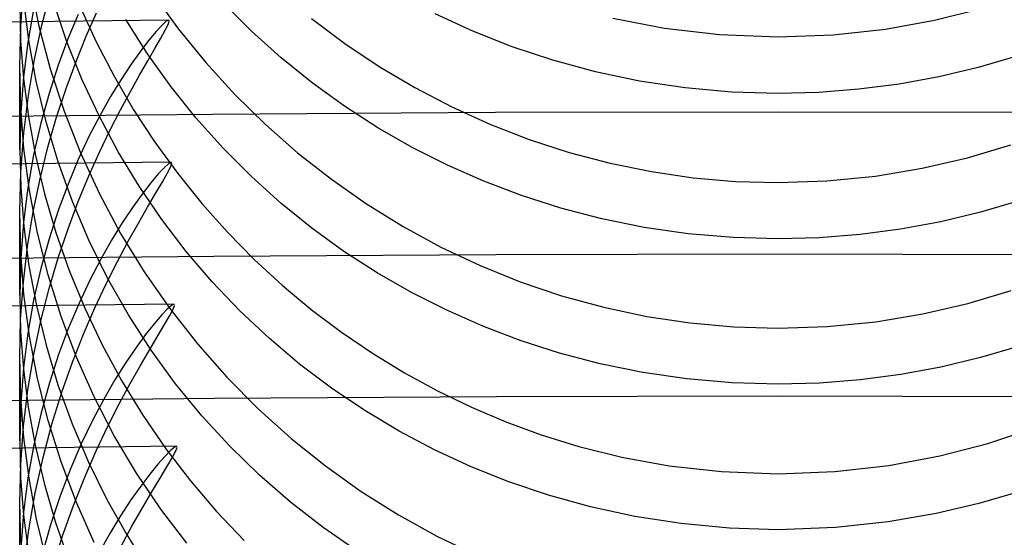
# Model space of a CAD drawing. Header units: millimetres. Extents: x -232 to 232, y -232 to 232.
# Tile 64 of 75: x -2 to 0.6, y 183.13 to 184.49. Entities that reach past the tile are written whole.
import ezdxf

# ---------------------------------------------------------------- set-up
doc = ezdxf.new("R2010")
doc.units = ezdxf.units.MM
doc.layers.add('HIDDEN', color=7, linetype='Continuous')
doc.layers.add('THICK', color=7, linetype='Continuous')

msp = doc.modelspace()

# ---------------------------------------------------------------- linework, layer by layer
at = {"layer": 'HIDDEN'}
for p, q in [((-1.9719, 184.5891), (-1.9491, 184.4763)), ((-1.9973, 184.4763), (-1.9896, 184.5782)), ((-1.9414, 184.4795), (-1.9188, 184.5663)), ((-1.648, 184.5611), (-1.5811, 184.4689)), ((-2, 184.5349), (-1.9976, 184.4376)), ((-1.9758, 184.4391), (-1.9895, 184.5459)), ((-1.8754, 184.4356), (-1.9095, 184.5359)), ((-1.3887, 184.4633), (-1.4634, 184.5383)), ((-1.9633, 184.5206), (-1.9786, 184.4336)), ((-1.8456, 184.5079), (-1.8728, 184.4431)), ((-1.8405, 184.528), (-1.7981, 184.4351)), ((-1.8245, 184.4502), (-1.7972, 184.5123)), ((-0.8051, 184.4635), (-0.9044, 184.5093)), ((0.4123, 184.4925), (0.5331, 184.5227)), ((-1.6628, 184.4038), (-1.7204, 184.4947)), ((-1.6134, 184.4896), (-1.6245, 184.4795)), ((-1.607, 184.493), (-1.6134, 184.4896)), ((-1.6086, 184.4809), (-1.6056, 184.49)), ((-1.6056, 184.49), (-1.607, 184.493)), ((-1.2302, 184.4968), (-1.1428, 184.4312)), ((-0.4358, 184.4977), (-0.2998, 184.4715)), ((0.2829, 184.469), (0.4123, 184.4925)), ((-2, 184.3713), (-1.9973, 184.4763)), ((-1.961, 184.3886), (-1.9414, 184.4795)), ((-1.9491, 184.4763), (-1.9195, 184.364)), ((-1.6399, 184.4628), (-1.6591, 184.4399)), ((-1.6245, 184.4795), (-1.6399, 184.4628)), ((-1.6277, 184.4449), (-1.6161, 184.4659)), ((-1.6161, 184.4659), (-1.6086, 184.4809)), ((-1.5811, 184.4689), (-1.5093, 184.3807)), ((-1.3104, 184.3928), (-1.3887, 184.4633)), ((-0.7016, 184.4225), (-0.8051, 184.4635)), ((-0.2998, 184.4715), (-0.1543, 184.4544)), ((0.1453, 184.4537), (0.2829, 184.469)), ((-1.9976, 184.4376), (-1.9901, 184.3383)), ((-1.9786, 184.4336), (-1.9902, 184.3429)), ((-1.9562, 184.3318), (-1.9758, 184.4391)), ((-1.8728, 184.4431), (-1.8987, 184.3735)), ((-1.8359, 184.3368), (-1.8754, 184.4356)), ((-1.8514, 184.3835), (-1.8245, 184.4502)), ((-1.7981, 184.4351), (-1.751, 184.3444)), ((-1.6591, 184.4399), (-1.6813, 184.4109)), ((-1.6432, 184.4181), (-1.6277, 184.4449)), ((-1.1428, 184.4312), (-1.0519, 184.3704)), ((-0.1543, 184.4544), (0, 184.4483)), ((0, 184.4483), (0.1453, 184.4537)), ((-1.6813, 184.4109), (-1.706, 184.3763)), ((-1.6006, 184.3167), (-1.6628, 184.4038)), ((-1.6621, 184.3856), (-1.6432, 184.4181)), ((-0.5937, 184.3866), (-0.7016, 184.4225)), ((-1.9772, 184.2936), (-1.961, 184.3886)), ((-1.8776, 184.3124), (-1.8514, 184.3835)), ((-1.684, 184.3477), (-1.6621, 184.3856)), ((-1.5093, 184.3807), (-1.4329, 184.2968)), ((-1.2286, 184.3268), (-1.3104, 184.3928)), ((-0.4816, 184.3562), (-0.5937, 184.3866)), ((0.6295, 184.3978), (0.5277, 184.3679)), ((-1.9973, 184.2637), (-2, 184.3713)), ((-2, 184.1502), (-2, 184.3702)), ((-1.8987, 184.3735), (-1.9227, 184.2992)), ((-1.9195, 184.364), (-1.8831, 184.2525)), ((-1.706, 184.3763), (-1.7326, 184.3362)), ((-1.0519, 184.3704), (-0.9576, 184.3145)), ((-0.3654, 184.3318), (-0.4816, 184.3562)), ((0.5277, 184.3679), (0.4239, 184.3432)), ((-1.9902, 184.3429), (-1.9974, 184.2486)), ((-1.9901, 184.3383), (-1.9772, 184.2375)), ((-1.9305, 184.2244), (-1.9562, 184.3318)), ((-1.7908, 184.2399), (-1.8359, 184.3368)), ((-1.7326, 184.3362), (-1.7604, 184.2908)), ((-1.751, 184.3444), (-1.6995, 184.2561)), ((-1.7081, 184.3045), (-1.684, 184.3477)), ((-1.1438, 184.2654), (-1.2286, 184.3268)), ((-0.2454, 184.3138), (-0.3654, 184.3318)), ((0.4239, 184.3432), (0.319, 184.3239)), ((-1.9025, 184.237), (-1.8776, 184.3124)), ((-1.7341, 184.2561), (-1.7081, 184.3045)), ((-1.5342, 184.2336), (-1.6006, 184.3167)), ((-0.9576, 184.3145), (-0.8602, 184.2637)), ((-0.1225, 184.3028), (-0.2454, 184.3138)), ((0, 184.2991), (-0.1225, 184.3028)), ((0.1069, 184.3018), (0, 184.2991)), ((0.2133, 184.3101), (0.1069, 184.3018)), ((0.319, 184.3239), (0.2133, 184.3101)), ((-1.9895, 184.1949), (-1.9772, 184.2936)), ((-1.9227, 184.2992), (-1.9444, 184.2204)), ((-1.7604, 184.2908), (-1.7888, 184.2404)), ((-1.4329, 184.2968), (-1.3521, 184.2173)), ((-1.9974, 184.2486), (-2, 184.1509)), ((-1.9887, 184.1539), (-1.9973, 184.2637)), ((-1.8831, 184.2525), (-1.8398, 184.1423)), ((-1.7614, 184.2028), (-1.7341, 184.2561)), ((-1.6995, 184.2561), (-1.6434, 184.1703)), ((-1.0559, 184.2088), (-1.1438, 184.2654)), ((-0.8602, 184.2637), (-0.7599, 184.2181)), ((-1.9772, 184.2375), (-1.9587, 184.1357)), ((-1.8988, 184.1183), (-1.9305, 184.2244)), ((-1.9255, 184.1575), (-1.9025, 184.237)), ((-1.7888, 184.2404), (-1.8173, 184.1853)), ((-1.7405, 184.1453), (-1.7908, 184.2399)), ((-1.4636, 184.1546), (-1.5342, 184.2336)), ((-1.9444, 184.2204), (-1.9632, 184.1372)), ((-1.7894, 184.1446), (-1.7614, 184.2028)), ((-1.3521, 184.2173), (-1.2671, 184.1426)), ((-0.9652, 184.1569), (-1.0559, 184.2088)), ((-0.7599, 184.2181), (-0.6568, 184.1781)), ((-1.9973, 184.0924), (-1.9895, 184.1949)), ((-1.8173, 184.1853), (-1.8454, 184.1251)), ((-1.6434, 184.1703), (-1.5833, 184.0876)), ((-0.6568, 184.1781), (-0.5512, 184.1437)), ((-2, 184.1509), (-1.9974, 184.0507)), ((-1.974, 184.043), (-1.9887, 184.1539)), ((-1.9463, 184.0739), (-1.9255, 184.1575)), ((-1.8176, 184.0818), (-1.7894, 184.1446)), ((-1.6853, 184.0541), (-1.7405, 184.1453)), ((-1.3891, 184.0798), (-1.4636, 184.1546)), ((-0.872, 184.1098), (-0.9652, 184.1569)), ((0.4995, 184.1292), (0.6139, 184.1633)), ((-1.9632, 184.1372), (-1.9786, 184.05)), ((-1.9587, 184.1357), (-1.9346, 184.0339)), ((-1.8611, 184.014), (-1.8988, 184.1183)), ((-1.8454, 184.1251), (-1.8726, 184.06)), ((-1.8398, 184.1423), (-1.7898, 184.0343)), ((-1.6003, 184.1181), (-1.6069, 184.1145)), ((-1.5988, 184.1147), (-1.6003, 184.1181)), ((-1.2671, 184.1426), (-1.1781, 184.0727)), ((-0.5512, 184.1437), (-0.4433, 184.1152)), ((0.3803, 184.1016), (0.4995, 184.1292)), ((-2, 183.987), (-1.9973, 184.0924)), ((-1.6185, 184.104), (-1.6346, 184.0867)), ((-1.6069, 184.1145), (-1.6185, 184.104)), ((-1.6111, 184.0878), (-1.6025, 184.1046)), ((-1.6025, 184.1046), (-1.5988, 184.1147)), ((-0.7763, 184.0676), (-0.872, 184.1098)), ((-0.4433, 184.1152), (-0.3341, 184.0929)), ((-0.3341, 184.0929), (-0.2238, 184.0768)), ((0.2566, 184.081), (0.3803, 184.1016)), ((-1.9644, 183.9866), (-1.9463, 184.0739)), ((-1.8455, 184.0143), (-1.8176, 184.0818)), ((-1.6346, 184.0867), (-1.6544, 184.0632)), ((-1.6243, 184.0645), (-1.6111, 184.0878)), ((-1.5833, 184.0876), (-1.5195, 184.0085)), ((-1.311, 184.0095), (-1.3891, 184.0798)), ((-1.1781, 184.0727), (-1.0853, 184.0078)), ((-0.6765, 184.0298), (-0.7763, 184.0676)), ((-0.2238, 184.0768), (-0.1124, 184.0672)), ((-0.1124, 184.0672), (0, 184.064)), ((0, 184.064), (0.1286, 184.0683)), ((0.1286, 184.0683), (0.2566, 184.081)), ((-1.9974, 184.0507), (-1.9895, 183.9485)), ((-1.9786, 184.05), (-1.9902, 183.9591)), ((-1.9528, 183.9318), (-1.974, 184.043)), ((-1.8726, 184.06), (-1.8986, 183.9903)), ((-1.6254, 183.9663), (-1.6853, 184.0541)), ((-1.6544, 184.0632), (-1.6772, 184.0336)), ((-1.6417, 184.0348), (-1.6243, 184.0645)), ((-1.9346, 184.0339), (-1.9049, 183.9325)), ((-1.8726, 183.9421), (-1.8455, 184.0143)), ((-1.8176, 183.9117), (-1.8611, 184.014)), ((-1.7898, 184.0343), (-1.7338, 183.9297)), ((-1.6772, 184.0336), (-1.7025, 183.9984)), ((-1.6629, 183.9989), (-1.6417, 184.0348)), ((-0.5726, 183.9966), (-0.6765, 184.0298)), ((0.636, 184.0161), (0.5335, 183.9857)), ((-1.8986, 183.9903), (-1.9226, 183.9159)), ((-1.7025, 183.9984), (-1.7296, 183.9578)), ((-1.6871, 183.957), (-1.6629, 183.9989)), ((-1.5195, 184.0085), (-1.4522, 183.933)), ((-1.2295, 183.9436), (-1.311, 184.0095)), ((-1.0853, 184.0078), (-0.9889, 183.9481)), ((-0.4646, 183.9684), (-0.5726, 183.9966)), ((-1.9973, 183.8791), (-2, 183.987)), ((-2, 183.7664), (-2, 183.9859)), ((-1.9792, 183.8956), (-1.9644, 183.9866)), ((-1.5611, 183.8822), (-1.6254, 183.9663)), ((-0.3528, 183.9458), (-0.4646, 183.9684)), ((0.5335, 183.9857), (0.4289, 183.9605)), ((-1.9902, 183.9591), (-1.9974, 183.8646)), ((-1.9895, 183.9485), (-1.9757, 183.8444)), ((-1.8984, 183.8656), (-1.8726, 183.9421)), ((-1.7296, 183.9578), (-1.7577, 183.9122)), ((-1.7137, 183.9093), (-1.6871, 183.957)), ((-1.1449, 183.8824), (-1.2295, 183.9436)), ((-0.9889, 183.9481), (-0.889, 183.8938)), ((-0.2372, 183.9291), (-0.3528, 183.9458)), ((0.3231, 183.9408), (0.2163, 183.9267)), ((0.4289, 183.9605), (0.3231, 183.9408)), ((-1.9251, 183.8206), (-1.9528, 183.9318)), ((-1.9226, 183.9159), (-1.9443, 183.837)), ((-1.9049, 183.9325), (-1.8695, 183.8319)), ((-1.7682, 183.8118), (-1.8176, 183.9117)), ((-1.7577, 183.9122), (-1.7863, 183.8618)), ((-1.7338, 183.9297), (-1.6719, 183.8286)), ((-1.4522, 183.933), (-1.3816, 183.8612)), ((-0.1185, 183.9188), (-0.2372, 183.9291)), ((0, 183.9154), (-0.1185, 183.9188)), ((0.1085, 183.9182), (0, 183.9154)), ((0.2163, 183.9267), (0.1085, 183.9182)), ((-1.9904, 183.8011), (-1.9792, 183.8956)), ((-1.7421, 183.8559), (-1.7137, 183.9093)), ((-0.889, 183.8938), (-0.7859, 183.845)), ((-1.9974, 183.8646), (-2, 183.7669)), ((-1.9887, 183.7692), (-1.9973, 183.8791)), ((-1.9224, 183.7846), (-1.8984, 183.8656)), ((-1.7863, 183.8618), (-1.815, 183.8063)), ((-1.4923, 183.8018), (-1.5611, 183.8822)), ((-1.3816, 183.8612), (-1.3079, 183.7933)), ((-1.0573, 183.8258), (-1.1449, 183.8824)), ((-1.9757, 183.8444), (-1.9561, 183.7397)), ((-1.9443, 183.837), (-1.9632, 183.7537)), ((-1.7717, 183.7971), (-1.7421, 183.8559)), ((-0.7859, 183.845), (-0.6798, 183.8022)), ((-1.8909, 183.711), (-1.9251, 183.8206)), ((-1.8695, 183.8319), (-1.8286, 183.7327)), ((-1.815, 183.8063), (-1.8435, 183.7457)), ((-1.7133, 183.715), (-1.7682, 183.8118)), ((-1.6719, 183.8286), (-1.6042, 183.7314)), ((-0.9669, 183.774), (-1.0573, 183.8258)), ((-1.9975, 183.7034), (-1.9904, 183.8011)), ((-1.944, 183.6995), (-1.9224, 183.7846)), ((-1.8017, 183.7331), (-1.7717, 183.7971)), ((-1.4194, 183.7254), (-1.4923, 183.8018)), ((-1.3079, 183.7933), (-1.2313, 183.7293)), ((-0.6798, 183.8022), (-0.5708, 183.7653)), ((-2, 183.7669), (-1.9976, 183.6702)), ((-1.9739, 183.6584), (-1.9887, 183.7692)), ((-0.874, 183.7269), (-0.9669, 183.774)), ((-0.5708, 183.7653), (-0.4594, 183.7348)), ((0.5005, 183.7452), (0.6146, 183.7793)), ((-1.9632, 183.7537), (-1.9786, 183.6664)), ((-1.9561, 183.7397), (-1.9306, 183.6349)), ((-1.8435, 183.7457), (-1.8711, 183.6803)), ((-1.8317, 183.6639), (-1.8017, 183.7331)), ((-1.8286, 183.7327), (-1.7826, 183.6358)), ((-1.611, 183.7299), (-1.6264, 183.7137)), ((-1.5998, 183.7398), (-1.611, 183.7299)), ((-1.6045, 183.7128), (-1.5957, 183.7296)), ((-1.6042, 183.7314), (-1.5313, 183.6384)), ((-1.5934, 183.7431), (-1.5998, 183.7398)), ((-1.5957, 183.7296), (-1.592, 183.7398)), ((-1.592, 183.7398), (-1.5934, 183.7431)), ((-1.2313, 183.7293), (-1.1518, 183.6693)), ((-0.4594, 183.7348), (-0.3464, 183.7108)), ((0.3814, 183.7175), (0.5005, 183.7452)), ((-2, 183.6027), (-1.9975, 183.7034)), ((-1.8505, 183.6035), (-1.8909, 183.711)), ((-1.6534, 183.6221), (-1.7133, 183.715)), ((-1.6264, 183.7137), (-1.6457, 183.6913)), ((-1.6179, 183.6894), (-1.6045, 183.7128)), ((-1.3424, 183.653), (-1.4194, 183.7254)), ((-0.7787, 183.6848), (-0.874, 183.7269)), ((-0.3464, 183.7108), (-0.2321, 183.6935)), ((0.2576, 183.6969), (0.3814, 183.7175)), ((-1.9629, 183.6103), (-1.944, 183.6995)), ((-1.8711, 183.6803), (-1.8974, 183.6101)), ((-1.6457, 183.6913), (-1.6681, 183.663)), ((-1.6356, 183.6596), (-1.6179, 183.6894)), ((-0.68, 183.6472), (-0.7787, 183.6848)), ((-0.2321, 183.6935), (-0.1166, 183.6831)), ((-0.1166, 183.6831), (0, 183.6797)), ((0, 183.6797), (0.1293, 183.684)), ((0.1293, 183.684), (0.2576, 183.6969)), ((-1.9976, 183.6702), (-1.9902, 183.5716)), ((-1.9786, 183.6664), (-1.9902, 183.5753)), ((-1.9527, 183.5472), (-1.9739, 183.6584)), ((-1.8609, 183.5898), (-1.8317, 183.6639)), ((-1.6681, 183.663), (-1.6931, 183.6288)), ((-1.657, 183.6236), (-1.6356, 183.6596)), ((-1.2618, 183.585), (-1.3424, 183.653)), ((-1.1518, 183.6693), (-1.0697, 183.6134)), ((-1.9306, 183.6349), (-1.899, 183.5304)), ((-1.7826, 183.6358), (-1.7315, 183.5415)), ((-1.6931, 183.6288), (-1.7203, 183.5889)), ((-1.5313, 183.6384), (-1.4535, 183.5502)), ((-0.5767, 183.614), (-0.68, 183.6472)), ((0.6365, 183.6325), (0.5339, 183.602)), ((-1.9974, 183.4982), (-2, 183.6027)), ((-2, 183.3826), (-2, 183.6018)), ((-1.9784, 183.5174), (-1.9629, 183.6103)), ((-1.8974, 183.6101), (-1.9217, 183.5353)), ((-1.8038, 183.4983), (-1.8505, 183.6035)), ((-1.6815, 183.5815), (-1.657, 183.6236)), ((-1.5887, 183.5332), (-1.6534, 183.6221)), ((-1.0697, 183.6134), (-0.9851, 183.5616)), ((-0.469, 183.5857), (-0.5767, 183.614)), ((0.5339, 183.602), (0.4294, 183.5768)), ((-1.9902, 183.5753), (-1.9974, 183.4809)), ((-1.8888, 183.5106), (-1.8609, 183.5898)), ((-1.7203, 183.5889), (-1.7489, 183.5435)), ((-1.7086, 183.5336), (-1.6815, 183.5815)), ((-1.1777, 183.5214), (-1.2618, 183.585)), ((-0.357, 183.5628), (-0.469, 183.5857)), ((0.4294, 183.5768), (0.3237, 183.5571)), ((-1.9902, 183.5716), (-1.9774, 183.4715)), ((-1.925, 183.4361), (-1.9527, 183.5472)), ((-1.4535, 183.5502), (-1.3711, 183.467)), ((-0.9851, 183.5616), (-0.8981, 183.5141)), ((-0.2409, 183.5458), (-0.357, 183.5628)), ((0.3237, 183.5571), (0.2168, 183.543)), ((-1.9217, 183.5353), (-1.9437, 183.456)), ((-1.899, 183.5304), (-1.8614, 183.427)), ((-1.7489, 183.5435), (-1.7784, 183.4926)), ((-1.7375, 183.48), (-1.7086, 183.5336)), ((-1.7315, 183.5415), (-1.6754, 183.45)), ((-1.5194, 183.4485), (-1.5887, 183.5332)), ((-1.0902, 183.4624), (-1.1777, 183.5214)), ((-0.1209, 183.5352), (-0.2409, 183.5458)), ((0, 183.5317), (-0.1209, 183.5352)), ((0.1089, 183.5345), (0, 183.5317)), ((0.2168, 183.543), (0.1089, 183.5345)), ((-1.9893, 183.3915), (-1.9974, 183.4982)), ((-1.99, 183.421), (-1.9784, 183.5174)), ((-1.9149, 183.4267), (-1.8888, 183.5106)), ((-1.7508, 183.3957), (-1.8038, 183.4983)), ((-0.8981, 183.5141), (-0.8089, 183.471)), ((-1.9974, 183.4809), (-2, 183.3831)), ((-1.9774, 183.4715), (-1.9593, 183.371)), ((-1.7784, 183.4926), (-1.8082, 183.4363)), ((-1.7675, 183.4208), (-1.7375, 183.48)), ((-0.8089, 183.471), (-0.7176, 183.4324)), ((-1.9437, 183.456), (-1.9627, 183.3722)), ((-1.6754, 183.45), (-1.6148, 183.3617)), ((-1.4455, 183.368), (-1.5194, 183.4485)), ((-1.3711, 183.467), (-1.2845, 183.3889)), ((-0.9995, 183.4081), (-1.0902, 183.4624)), ((-1.9974, 183.3212), (-1.99, 183.421)), ((-1.9385, 183.3382), (-1.9149, 183.4267)), ((-1.8909, 183.3267), (-1.925, 183.4361)), ((-1.8614, 183.427), (-1.8184, 183.3259)), ((-1.8082, 183.4363), (-1.8378, 183.3749)), ((-1.7981, 183.3563), (-1.7675, 183.4208)), ((-0.7176, 183.4324), (-0.6244, 183.3983)), ((-1.9754, 183.2837), (-1.9893, 183.3915)), ((-1.6921, 183.2968), (-1.7508, 183.3957)), ((-0.9059, 183.3586), (-0.9995, 183.4081)), ((-0.6244, 183.3983), (-0.5252, 183.3677)), ((0.5531, 183.3757), (0.6711, 183.4147)), ((-2, 183.3831), (-1.9976, 183.2857)), ((-1.9627, 183.3722), (-1.9783, 183.2845)), ((-1.9593, 183.371), (-1.9358, 183.2704)), ((-1.8378, 183.3749), (-1.8664, 183.3085)), ((-1.5926, 183.3651), (-1.6031, 183.356)), ((-1.5865, 183.3681), (-1.5926, 183.3651)), ((-1.5851, 183.3648), (-1.5865, 183.3681)), ((-1.3675, 183.2918), (-1.4455, 183.368)), ((-1.2845, 183.3889), (-1.1938, 183.3161)), ((-0.5252, 183.3677), (-0.4124, 183.3397)), ((0.4265, 183.3428), (0.5531, 183.3757)), ((-1.8286, 183.2866), (-1.7981, 183.3563)), ((-1.6176, 183.3412), (-1.6357, 183.3207)), ((-1.6031, 183.356), (-1.6176, 183.3412)), ((-1.6148, 183.3617), (-1.5499, 183.277)), ((-1.5978, 183.3375), (-1.5889, 183.3546)), ((-1.5889, 183.3546), (-1.5851, 183.3648)), ((-0.8096, 183.314), (-0.9059, 183.3586)), ((-0.4124, 183.3397), (-0.2869, 183.3167)), ((0.2918, 183.3174), (0.4265, 183.3428)), ((-2, 183.2184), (-1.9974, 183.3212)), ((-1.9592, 183.2451), (-1.9385, 183.3382)), ((-1.8505, 183.2194), (-1.8909, 183.3267)), ((-1.8184, 183.3259), (-1.7699, 183.2273)), ((-1.6357, 183.3207), (-1.6568, 183.2946)), ((-1.6296, 183.284), (-1.6116, 183.314)), ((-1.6116, 183.314), (-1.5978, 183.3375)), ((-1.1938, 183.3161), (-1.0993, 183.2487)), ((-0.7103, 183.2744), (-0.8096, 183.314)), ((-0.2869, 183.3167), (-0.1492, 183.3011)), ((0.1492, 183.3011), (0.2918, 183.3174)), ((-1.8664, 183.3085), (-1.8937, 183.2371)), ((-1.6282, 183.2022), (-1.6921, 183.2968)), ((-1.6568, 183.2946), (-1.6806, 183.2632)), ((-1.2856, 183.2204), (-1.3675, 183.2918)), ((-0.1492, 183.3011), (0, 183.2954)), ((0, 183.2954), (0.1492, 183.3011)), ((-1.9976, 183.2857), (-1.99, 183.1864)), ((-1.9783, 183.2845), (-1.99, 183.193)), ((-1.9554, 183.1755), (-1.9754, 183.2837)), ((-1.9358, 183.2704), (-1.9066, 183.17)), ((-1.8584, 183.2118), (-1.8286, 183.2866)), ((-1.6806, 183.2632), (-1.7065, 183.2265)), ((-1.6514, 183.2477), (-1.6296, 183.284)), ((-1.5499, 183.277), (-1.4811, 183.1962)), ((-0.6056, 183.2389), (-0.7103, 183.2744)), ((-1.9762, 183.1479), (-1.9592, 183.2451)), ((-1.8937, 183.2371), (-1.9189, 183.161)), ((-1.6764, 183.2053), (-1.6514, 183.2477)), ((-1.0993, 183.2487), (-1.0012, 183.1868)), ((-0.4948, 183.2082), (-0.6056, 183.2389)), ((0.6324, 183.2474), (0.5294, 183.2171)), ((-1.9974, 183.113), (-2, 183.2184)), ((-2, 182.9987), (-2, 183.2176)), ((-1.8868, 183.1321), (-1.8584, 183.2118)), ((-1.8039, 183.1145), (-1.8505, 183.2194)), ((-1.7699, 183.2273), (-1.7161, 183.1314)), ((-1.7065, 183.2265), (-1.7338, 183.1846)), ((-1.1999, 183.1537), (-1.2856, 183.2204)), ((0.5294, 183.2171), (0.4166, 183.1904)), ((-1.99, 183.193), (-1.9974, 183.0979)), ((-1.99, 183.1864), (-1.9771, 183.0856)), ((-1.7338, 183.1846), (-1.7622, 183.1378)), ((-1.7039, 183.1571), (-1.6764, 183.2053)), ((-1.5591, 183.112), (-1.6282, 183.2022)), ((-1.4811, 183.1962), (-1.4084, 183.1193)), ((-1.0012, 183.1868), (-0.8996, 183.1307)), ((-0.3782, 183.1829), (-0.4948, 183.2082)), ((0.4166, 183.1904), (0.2904, 183.1684)), ((-1.9291, 183.0672), (-1.9554, 183.1755)), ((-1.9189, 183.161), (-1.9416, 183.0803)), ((-1.9066, 183.17), (-1.8722, 183.0709)), ((-0.2559, 183.1639), (-0.3782, 183.1829)), ((-0.1282, 183.152), (-0.2559, 183.1639)), ((0.2904, 183.1684), (0.1513, 183.1534)), ((-1.989, 183.0469), (-1.9762, 183.1479)), ((-1.9134, 183.0475), (-1.8868, 183.1321)), ((-1.7622, 183.1378), (-1.791, 183.0861)), ((-1.7333, 183.1031), (-1.7039, 183.1571)), ((-1.7161, 183.1314), (-1.6572, 183.0384)), ((-1.1108, 183.0919), (-1.1999, 183.1537)), ((0, 183.1479), (-0.1282, 183.152)), ((0.1513, 183.1534), (0, 183.1479)), ((-0.8996, 183.1307), (-0.7947, 183.0804))]:
    msp.add_line(p, q, dxfattribs=at)
for radius, start, end in [(188.625, 90.509226, 179.490775), (188.25, 90.508424, 179.491577), (187.875, 90.507565, 179.492437), (187.5, 90.506762, 179.493239), (187.125, 90.505903, 179.494098), (186.75, 90.504986, 179.495015), (186.375, 90.50407, 179.495932), (185.625, 90.502121, 179.497822), (185.25, 90.501147, 179.498854), (184.875, 90.500116, 179.499885), (184.5, 90.499085, 179.500916), (184.125, 90.497996, 179.502005), (183.75, 90.49685, 179.503151), (183.375, 90.495704, 179.504297)]:
    msp.add_arc((0, 0), radius, start, end, dxfattribs=at)
at = {"layer": 'THICK'}
for radius, start, end in [(186, 90.184073, 179.815929), (184.625, 0, 180.00002), (184.25, 0, 180.00002), (183.875, 0, 180.00002), (183.5, 0, 180.00002)]:
    msp.add_arc((0, 0), radius, start, end, dxfattribs=at)

doc.saveas('drawing.dxf')
